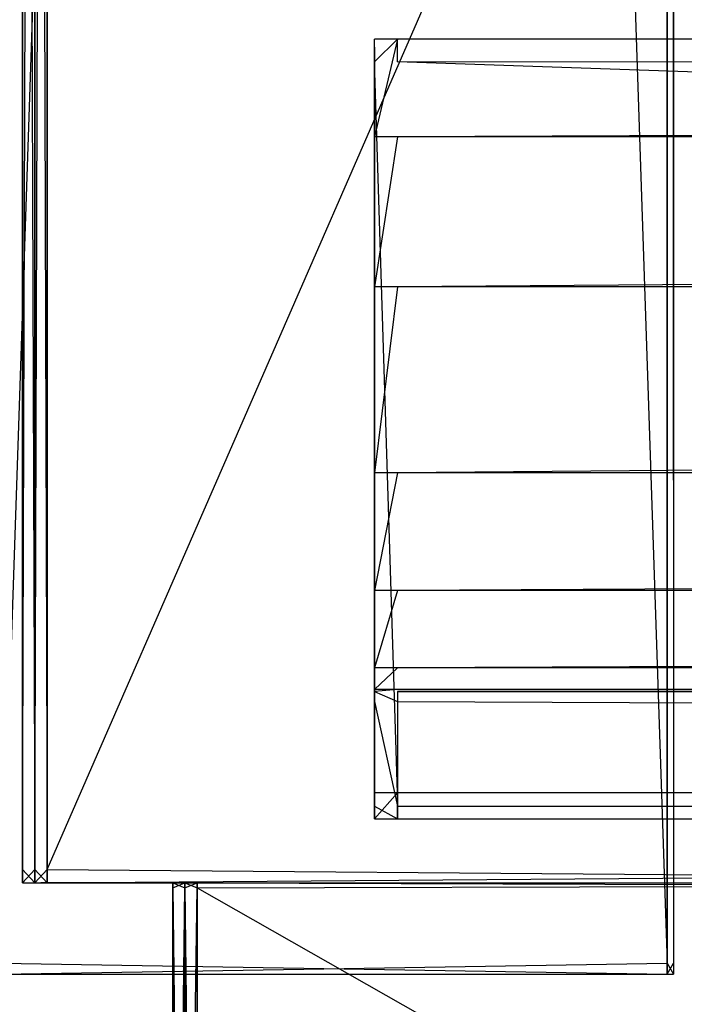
# Model space of a CAD drawing. Extents: x 0 to 1.6, y -0.5 to 0.
# Tile 12 of 182: x 0.0121 to 0.0269, y -0.4783 to -0.4563. Entities that reach past the tile are written whole.
import ezdxf

# ---------------------------------------------------------------- set-up
doc = ezdxf.new("R2010")
doc.units = 0
for name, color, linetype in [('L29_REGALELEMENT_0', 7, 'CONTINUOUS'), ('L34_KORPUS3_2', 7, 'CONTINUOUS'), ('L35_KORPUS2_0___REPLACEMTFOREMP', 7, 'CONTINUOUS'), ('L39_KORPUS2_3___REPLACEMTFOREMP', 7, 'CONTINUOUS'), ('L45_ABDECKPL_0___REPLACEMTFOREM', 7, 'CONTINUOUS')]:
    doc.layers.add(name, color=color, linetype=linetype)

msp = doc.modelspace()

# ---------------------------------------------------------------- linework, layer by layer
at = {"layer": 'L29_REGALELEMENT_0', "color": 40}
for points, invisible_edges in [([(0.012118, -0.3874, 0.008062), (0.012118, -0.475308, 0.007706), (0.012118, -0.475308, 0.008062), (0.012118, -0.3874, 0.008062)], 13), ([(0.012118, -0.475308, 0.007706), (0.012118, -0.3874, 0.008062), (0.012118, -0.3874, 0.007706), (0.012118, -0.475308, 0.007706)], 14), ([(0.012118, -0.3874, 0.34747), (0.012118, -0.475308, 0.008062), (0.012118, -0.475308, 0.34747), (0.012118, -0.3874, 0.34747)], 13), ([(0.012118, -0.475308, 0.008062), (0.012118, -0.3874, 0.34747), (0.012118, -0.3874, 0.008062), (0.012118, -0.475308, 0.008062)], 14), ([(0.012118, -0.3874, 0.347706), (0.012118, -0.475308, 0.34747), (0.012118, -0.475308, 0.347706), (0.012118, -0.3874, 0.347706)], 13), ([(0.012118, -0.475308, 0.34747), (0.012118, -0.3874, 0.347706), (0.012118, -0.3874, 0.34747), (0.012118, -0.475308, 0.34747)], 14), ([(0.012392, -0.475308, 0.347706), (0.012118, -0.3874, 0.347706), (0.012118, -0.475308, 0.347706), (0.012392, -0.475308, 0.347706)], 13), ([(0.012118, -0.3874, 0.347706), (0.012392, -0.475308, 0.347706), (0.012392, -0.3874, 0.347706), (0.012118, -0.3874, 0.347706)], 14), ([(0.012392, -0.3874, 0.007706), (0.012118, -0.475308, 0.007706), (0.012118, -0.3874, 0.007706), (0.012392, -0.3874, 0.007706)], 13), ([(0.012118, -0.475308, 0.007706), (0.012392, -0.3874, 0.007706), (0.012392, -0.475308, 0.007706), (0.012118, -0.475308, 0.007706)], 14), ([(0.012671, -0.475308, 0.347706), (0.012392, -0.3874, 0.347706), (0.012392, -0.475308, 0.347706), (0.012671, -0.475308, 0.347706)], 13), ([(0.012392, -0.3874, 0.347706), (0.012671, -0.475308, 0.347706), (0.012671, -0.3874, 0.347706), (0.012392, -0.3874, 0.347706)], 14), ([(0.012671, -0.3874, 0.007706), (0.012392, -0.475308, 0.007706), (0.012392, -0.3874, 0.007706), (0.012671, -0.3874, 0.007706)], 13), ([(0.012392, -0.475308, 0.007706), (0.012671, -0.3874, 0.007706), (0.012671, -0.475308, 0.007706), (0.012392, -0.475308, 0.007706)], 14), ([(0.05105, -0.3874, 0.007706), (0.012671, -0.475308, 0.007706), (0.012671, -0.3874, 0.007706), (0.05105, -0.3874, 0.007706)], 13), ([(0.012671, -0.475308, 0.007706), (0.05105, -0.3874, 0.007706), (0.05105, -0.475308, 0.007706), (0.012671, -0.475308, 0.007706)], 14), ([(0.05105, -0.475308, 0.347706), (0.012671, -0.3874, 0.347706), (0.012671, -0.475308, 0.347706), (0.05105, -0.475308, 0.347706)], 13), ([(0.012671, -0.3874, 0.347706), (0.05105, -0.475308, 0.347706), (0.05105, -0.387428, 0.347706), (0.012671, -0.3874, 0.347706)], 14), ([(0.012118, -0.475308, 0.008062), (0.012118, -0.475609, 0.007706), (0.012118, -0.475609, 0.008062), (0.012118, -0.475308, 0.008062)], 13), ([(0.012118, -0.475609, 0.007706), (0.012118, -0.475308, 0.008062), (0.012118, -0.475308, 0.007706), (0.012118, -0.475609, 0.007706)], 14), ([(0.012118, -0.475308, 0.34747), (0.012118, -0.475609, 0.008062), (0.012118, -0.475609, 0.34747), (0.012118, -0.475308, 0.34747)], 13), ([(0.012118, -0.475609, 0.008062), (0.012118, -0.475308, 0.34747), (0.012118, -0.475308, 0.008062), (0.012118, -0.475609, 0.008062)], 14), ([(0.012118, -0.475308, 0.347706), (0.012118, -0.475609, 0.34747), (0.012118, -0.475609, 0.347706), (0.012118, -0.475308, 0.347706)], 13), ([(0.012118, -0.475609, 0.34747), (0.012118, -0.475308, 0.347706), (0.012118, -0.475308, 0.34747), (0.012118, -0.475609, 0.34747)], 14), ([(0.012392, -0.475308, 0.007706), (0.012118, -0.475609, 0.007706), (0.012118, -0.475308, 0.007706), (0.012392, -0.475308, 0.007706)], 13), ([(0.012118, -0.475609, 0.007706), (0.012392, -0.475308, 0.007706), (0.012392, -0.475609, 0.007706), (0.012118, -0.475609, 0.007706)], 14), ([(0.012392, -0.475609, 0.347706), (0.012118, -0.475308, 0.347706), (0.012118, -0.475609, 0.347706), (0.012392, -0.475609, 0.347706)], 13), ([(0.012118, -0.475308, 0.347706), (0.012392, -0.475609, 0.347706), (0.012392, -0.475308, 0.347706), (0.012118, -0.475308, 0.347706)], 14), ([(0.012671, -0.475308, 0.007706), (0.012392, -0.475609, 0.007706), (0.012392, -0.475308, 0.007706), (0.012671, -0.475308, 0.007706)], 13), ([(0.012392, -0.475609, 0.007706), (0.012671, -0.475308, 0.007706), (0.012671, -0.475609, 0.007706), (0.012392, -0.475609, 0.007706)], 14), ([(0.012671, -0.475609, 0.347706), (0.012392, -0.475308, 0.347706), (0.012392, -0.475609, 0.347706), (0.012671, -0.475609, 0.347706)], 13), ([(0.012392, -0.475308, 0.347706), (0.012671, -0.475609, 0.347706), (0.012671, -0.475308, 0.347706), (0.012392, -0.475308, 0.347706)], 14), ([(0.05105, -0.475308, 0.007706), (0.012671, -0.475609, 0.007706), (0.012671, -0.475308, 0.007706), (0.05105, -0.475308, 0.007706)], 13), ([(0.012671, -0.475609, 0.007706), (0.05105, -0.475308, 0.007706), (0.05105, -0.475609, 0.007706), (0.012671, -0.475609, 0.007706)], 14), ([(0.05105, -0.475609, 0.347706), (0.012671, -0.475308, 0.347706), (0.012671, -0.475609, 0.347706), (0.05105, -0.475609, 0.347706)], 13), ([(0.012671, -0.475308, 0.347706), (0.05105, -0.475609, 0.347706), (0.05105, -0.475308, 0.347706), (0.012671, -0.475308, 0.347706)], 14), ([(0.012259, -0.475609, 0.347566), (0.012392, -0.475609, 0.347706), (0.012118, -0.475609, 0.347706), (0.012259, -0.475609, 0.347566)], 14), ([(0.012533, -0.475609, 0.007852), (0.012118, -0.475609, 0.007706), (0.012392, -0.475609, 0.007706), (0.012533, -0.475609, 0.007852)], 13), ([(0.012118, -0.475609, 0.007706), (0.012533, -0.475609, 0.007852), (0.012259, -0.475609, 0.007852), (0.012118, -0.475609, 0.007706)], 14), ([(0.012259, -0.475609, 0.007852), (0.012118, -0.475609, 0.008062), (0.012118, -0.475609, 0.007706), (0.012259, -0.475609, 0.007852)], 13), ([(0.012118, -0.475609, 0.008062), (0.012259, -0.475609, 0.007852), (0.012259, -0.475609, 0.008208), (0.012118, -0.475609, 0.008062)], 14), ([(0.012259, -0.475609, 0.008208), (0.012118, -0.475609, 0.34747), (0.012118, -0.475609, 0.008062), (0.012259, -0.475609, 0.008208)], 13), ([(0.012118, -0.475609, 0.34747), (0.012259, -0.475609, 0.008208), (0.012259, -0.475609, 0.34733), (0.012118, -0.475609, 0.34747)], 14), ([(0.012259, -0.475609, 0.347566), (0.012118, -0.475609, 0.34747), (0.012259, -0.475609, 0.34733), (0.012259, -0.475609, 0.347566)], 13), ([(0.012118, -0.475609, 0.34747), (0.012259, -0.475609, 0.347566), (0.012118, -0.475609, 0.347706), (0.012118, -0.475609, 0.34747)], 14), ([(0.015382, -0.475609, 0.344454), (0.012533, -0.475609, 0.347566), (0.012259, -0.475609, 0.347566), (0.015382, -0.475609, 0.344454)], 14), ([(0.015652, -0.475609, 0.011089), (0.012259, -0.475609, 0.007852), (0.012533, -0.475609, 0.007852), (0.015652, -0.475609, 0.011089)], 13), ([(0.012259, -0.475609, 0.007852), (0.015652, -0.475609, 0.011089), (0.015382, -0.475609, 0.011089), (0.012259, -0.475609, 0.007852)], 14), ([(0.015382, -0.475609, 0.344454), (0.012259, -0.475609, 0.34733), (0.015382, -0.475609, 0.344223), (0.015382, -0.475609, 0.344454)], 13), ([(0.012259, -0.475609, 0.34733), (0.015382, -0.475609, 0.344454), (0.012259, -0.475609, 0.347566), (0.012259, -0.475609, 0.34733)], 14), ([(0.012392, -0.475609, 0.347706), (0.012259, -0.475609, 0.347566), (0.012533, -0.475609, 0.347566), (0.012392, -0.475609, 0.347706)], 13), ([(0.015382, -0.475609, 0.011438), (0.012259, -0.475609, 0.34733), (0.012259, -0.475609, 0.008208), (0.015382, -0.475609, 0.011438)], 13), ([(0.012259, -0.475609, 0.34733), (0.015382, -0.475609, 0.011438), (0.015382, -0.475609, 0.344223), (0.012259, -0.475609, 0.34733)], 14), ([(0.015382, -0.475609, 0.011089), (0.012259, -0.475609, 0.008208), (0.012259, -0.475609, 0.007852), (0.015382, -0.475609, 0.011089)], 13), ([(0.012259, -0.475609, 0.008208), (0.015382, -0.475609, 0.011089), (0.015382, -0.475609, 0.011438), (0.012259, -0.475609, 0.008208)], 14), ([(0.012533, -0.475609, 0.347566), (0.012671, -0.475609, 0.347706), (0.012392, -0.475609, 0.347706), (0.012533, -0.475609, 0.347566)], 14), ([(0.012811, -0.475609, 0.007852), (0.012392, -0.475609, 0.007706), (0.012671, -0.475609, 0.007706), (0.012811, -0.475609, 0.007852)], 13), ([(0.012392, -0.475609, 0.007706), (0.012811, -0.475609, 0.007852), (0.012533, -0.475609, 0.007852), (0.012392, -0.475609, 0.007706)], 14), ([(0.012533, -0.475609, 0.347566), (0.015382, -0.475609, 0.344454), (0.015652, -0.475609, 0.344454), (0.012533, -0.475609, 0.347566)], 13), ([(0.015652, -0.475609, 0.344454), (0.012811, -0.475609, 0.347566), (0.012533, -0.475609, 0.347566), (0.015652, -0.475609, 0.344454)], 14), ([(0.015926, -0.475609, 0.011089), (0.012533, -0.475609, 0.007852), (0.012811, -0.475609, 0.007852), (0.015926, -0.475609, 0.011089)], 13), ([(0.012533, -0.475609, 0.007852), (0.015926, -0.475609, 0.011089), (0.015652, -0.475609, 0.011089), (0.012533, -0.475609, 0.007852)], 14), ([(0.012671, -0.475609, 0.347706), (0.012533, -0.475609, 0.347566), (0.012811, -0.475609, 0.347566), (0.012671, -0.475609, 0.347706)], 13), ([(0.051163, -0.475609, 0.007852), (0.012671, -0.475609, 0.007706), (0.05105, -0.475609, 0.007706), (0.051163, -0.475609, 0.007852)], 13), ([(0.012671, -0.475609, 0.007706), (0.051163, -0.475609, 0.007852), (0.012811, -0.475609, 0.007852), (0.012671, -0.475609, 0.007706)], 14), ([(0.012811, -0.475609, 0.347566), (0.05105, -0.475609, 0.347706), (0.012671, -0.475609, 0.347706), (0.012811, -0.475609, 0.347566)], 14), ([(0.053678, -0.475609, 0.011089), (0.012811, -0.475609, 0.007852), (0.051163, -0.475609, 0.007852), (0.053678, -0.475609, 0.011089)], 13), ([(0.012811, -0.475609, 0.007852), (0.053678, -0.475609, 0.011089), (0.015926, -0.475609, 0.011089), (0.012811, -0.475609, 0.007852)], 14), ([(0.012811, -0.475609, 0.347566), (0.015652, -0.475609, 0.344454), (0.015926, -0.475609, 0.344454), (0.012811, -0.475609, 0.347566)], 13), ([(0.015926, -0.475609, 0.344454), (0.051163, -0.475609, 0.347566), (0.012811, -0.475609, 0.347566), (0.015926, -0.475609, 0.344454)], 14), ([(0.05105, -0.475609, 0.347706), (0.012811, -0.475609, 0.347566), (0.051163, -0.475609, 0.347566), (0.05105, -0.475609, 0.347706)], 13), ([(0.015483, -0.475609, 0.011194), (0.015382, -0.475609, 0.011438), (0.015382, -0.475609, 0.011089), (0.015483, -0.475609, 0.011194)], 13), ([(0.015382, -0.475609, 0.011438), (0.015483, -0.475609, 0.011194), (0.015483, -0.475609, 0.011543), (0.015382, -0.475609, 0.011438)], 14), ([(0.015483, -0.475609, 0.011543), (0.015382, -0.475609, 0.344223), (0.015382, -0.475609, 0.011438), (0.015483, -0.475609, 0.011543)], 13), ([(0.015382, -0.475609, 0.344223), (0.015483, -0.475609, 0.011543), (0.015483, -0.475609, 0.344122), (0.015382, -0.475609, 0.344223)], 14), ([(0.015483, -0.475609, 0.344353), (0.015382, -0.475609, 0.344223), (0.015483, -0.475609, 0.344122), (0.015483, -0.475609, 0.344353)], 13), ([(0.015382, -0.475609, 0.344223), (0.015483, -0.475609, 0.344353), (0.015382, -0.475609, 0.344454), (0.015382, -0.475609, 0.344223)], 14), ([(0.015753, -0.475609, 0.011194), (0.015382, -0.475609, 0.011089), (0.015652, -0.475609, 0.011089), (0.015753, -0.475609, 0.011194)], 13), ([(0.015382, -0.475609, 0.011089), (0.015753, -0.475609, 0.011194), (0.015483, -0.475609, 0.011194), (0.015382, -0.475609, 0.011089)], 14), ([(0.015483, -0.475609, 0.344353), (0.015652, -0.475609, 0.344454), (0.015382, -0.475609, 0.344454), (0.015483, -0.475609, 0.344353)], 14), ([(0.015753, -0.475717, 0.344353), (0.015483, -0.475609, 0.344353), (0.015483, -0.475717, 0.344353), (0.015753, -0.475717, 0.344353)], 13), ([(0.015483, -0.475609, 0.344353), (0.015753, -0.475717, 0.344353), (0.015753, -0.475609, 0.344353), (0.015483, -0.475609, 0.344353)], 14), ([(0.015753, -0.475609, 0.011194), (0.015483, -0.475717, 0.011194), (0.015483, -0.475609, 0.011194), (0.015753, -0.475609, 0.011194)], 13), ([(0.015483, -0.475717, 0.011194), (0.015753, -0.475609, 0.011194), (0.015753, -0.475717, 0.011194), (0.015483, -0.475717, 0.011194)], 14), ([(0.015483, -0.475609, 0.011543), (0.015483, -0.475717, 0.011194), (0.015483, -0.475717, 0.011543), (0.015483, -0.475609, 0.011543)], 13), ([(0.015483, -0.475717, 0.011194), (0.015483, -0.475609, 0.011543), (0.015483, -0.475609, 0.011194), (0.015483, -0.475717, 0.011194)], 14), ([(0.015483, -0.475609, 0.344122), (0.015483, -0.475717, 0.011543), (0.015483, -0.475717, 0.344122), (0.015483, -0.475609, 0.344122)], 13), ([(0.015483, -0.475717, 0.011543), (0.015483, -0.475609, 0.344122), (0.015483, -0.475609, 0.011543), (0.015483, -0.475717, 0.011543)], 14), ([(0.015652, -0.475609, 0.344454), (0.015483, -0.475609, 0.344353), (0.015753, -0.475609, 0.344353), (0.015652, -0.475609, 0.344454)], 13), ([(0.015483, -0.475609, 0.344353), (0.015483, -0.475717, 0.344122), (0.015483, -0.475717, 0.344353), (0.015483, -0.475609, 0.344353)], 13), ([(0.015483, -0.475717, 0.344122), (0.015483, -0.475609, 0.344353), (0.015483, -0.475609, 0.344122), (0.015483, -0.475717, 0.344122)], 14), ([(0.015753, -0.497142, 0.344353), (0.015483, -0.475717, 0.344353), (0.015483, -0.497142, 0.344353), (0.015753, -0.497142, 0.344353)], 13), ([(0.015483, -0.475717, 0.344353), (0.015753, -0.497142, 0.344353), (0.015753, -0.475717, 0.344353), (0.015483, -0.475717, 0.344353)], 14), ([(0.015753, -0.475717, 0.011194), (0.015483, -0.497142, 0.011194), (0.015483, -0.475717, 0.011194), (0.015753, -0.475717, 0.011194)], 13), ([(0.015483, -0.497142, 0.011194), (0.015753, -0.475717, 0.011194), (0.015753, -0.497142, 0.011194), (0.015483, -0.497142, 0.011194)], 14), ([(0.015483, -0.475717, 0.344353), (0.015483, -0.497142, 0.344122), (0.015483, -0.497142, 0.344353), (0.015483, -0.475717, 0.344353)], 13), ([(0.015483, -0.497142, 0.344122), (0.015483, -0.475717, 0.344353), (0.015483, -0.475717, 0.344122), (0.015483, -0.497142, 0.344122)], 14), ([(0.015483, -0.475717, 0.344122), (0.015483, -0.497142, 0.011543), (0.015483, -0.497142, 0.344122), (0.015483, -0.475717, 0.344122)], 13), ([(0.015483, -0.497142, 0.011543), (0.015483, -0.475717, 0.344122), (0.015483, -0.475717, 0.011543), (0.015483, -0.497142, 0.011543)], 14), ([(0.015483, -0.475717, 0.011543), (0.015483, -0.497142, 0.011194), (0.015483, -0.497142, 0.011543), (0.015483, -0.475717, 0.011543)], 13), ([(0.015483, -0.497142, 0.011194), (0.015483, -0.475717, 0.011543), (0.015483, -0.475717, 0.011194), (0.015483, -0.497142, 0.011194)], 14), ([(0.016027, -0.475609, 0.011194), (0.015652, -0.475609, 0.011089), (0.015926, -0.475609, 0.011089), (0.016027, -0.475609, 0.011194)], 13), ([(0.015652, -0.475609, 0.011089), (0.016027, -0.475609, 0.011194), (0.015753, -0.475609, 0.011194), (0.015652, -0.475609, 0.011089)], 14), ([(0.015753, -0.475609, 0.344353), (0.015926, -0.475609, 0.344454), (0.015652, -0.475609, 0.344454), (0.015753, -0.475609, 0.344353)], 14), ([(0.016027, -0.475717, 0.344353), (0.015753, -0.475609, 0.344353), (0.015753, -0.475717, 0.344353), (0.016027, -0.475717, 0.344353)], 13), ([(0.015753, -0.475609, 0.344353), (0.016027, -0.475717, 0.344353), (0.016027, -0.475609, 0.344353), (0.015753, -0.475609, 0.344353)], 14), ([(0.016027, -0.475609, 0.011194), (0.015753, -0.475717, 0.011194), (0.015753, -0.475609, 0.011194), (0.016027, -0.475609, 0.011194)], 13), ([(0.015753, -0.475717, 0.011194), (0.016027, -0.475609, 0.011194), (0.016027, -0.475717, 0.011194), (0.015753, -0.475717, 0.011194)], 14), ([(0.015926, -0.475609, 0.344454), (0.015753, -0.475609, 0.344353), (0.016027, -0.475609, 0.344353), (0.015926, -0.475609, 0.344454)], 13), ([(0.016027, -0.497142, 0.344353), (0.015753, -0.475717, 0.344353), (0.015753, -0.497142, 0.344353), (0.016027, -0.497142, 0.344353)], 13), ([(0.015753, -0.475717, 0.344353), (0.016027, -0.497142, 0.344353), (0.016027, -0.475717, 0.344353), (0.015753, -0.475717, 0.344353)], 14), ([(0.016027, -0.475717, 0.011194), (0.015753, -0.497142, 0.011194), (0.015753, -0.475717, 0.011194), (0.016027, -0.475717, 0.011194)], 13), ([(0.015753, -0.497142, 0.011194), (0.016027, -0.475717, 0.011194), (0.016027, -0.497142, 0.011194), (0.015753, -0.497142, 0.011194)], 14), ([(0.05376, -0.475609, 0.011194), (0.015926, -0.475609, 0.011089), (0.053678, -0.475609, 0.011089), (0.05376, -0.475609, 0.011194)], 13), ([(0.015926, -0.475609, 0.011089), (0.05376, -0.475609, 0.011194), (0.016027, -0.475609, 0.011194), (0.015926, -0.475609, 0.011089)], 14), ([(0.051163, -0.475609, 0.347566), (0.015926, -0.475609, 0.344454), (0.053678, -0.475609, 0.344454), (0.051163, -0.475609, 0.347566)], 13), ([(0.016027, -0.475609, 0.344353), (0.053678, -0.475609, 0.344454), (0.015926, -0.475609, 0.344454), (0.016027, -0.475609, 0.344353)], 14), ([(0.05376, -0.475609, 0.011194), (0.016027, -0.475717, 0.011194), (0.016027, -0.475609, 0.011194), (0.05376, -0.475609, 0.011194)], 13), ([(0.016027, -0.475717, 0.011194), (0.05376, -0.475609, 0.011194), (0.05376, -0.475717, 0.011194), (0.016027, -0.475717, 0.011194)], 14), ([(0.05376, -0.475717, 0.344353), (0.016027, -0.475609, 0.344353), (0.016027, -0.475717, 0.344353), (0.05376, -0.475717, 0.344353)], 13), ([(0.016027, -0.475609, 0.344353), (0.05376, -0.475717, 0.344353), (0.05376, -0.475609, 0.344353), (0.016027, -0.475609, 0.344353)], 14), ([(0.053678, -0.475609, 0.344454), (0.016027, -0.475609, 0.344353), (0.05376, -0.475609, 0.344353), (0.053678, -0.475609, 0.344454)], 13), ([(0.05376, -0.475717, 0.011194), (0.016027, -0.497142, 0.011194), (0.016027, -0.475717, 0.011194), (0.05376, -0.475717, 0.011194)], 13), ([(0.016027, -0.497142, 0.011194), (0.05376, -0.475717, 0.011194), (0.05376, -0.497142, 0.011194), (0.016027, -0.497142, 0.011194)], 14), ([(0.05376, -0.497142, 0.344353), (0.016027, -0.475717, 0.344353), (0.016027, -0.497142, 0.344353), (0.05376, -0.497142, 0.344353)], 13), ([(0.016027, -0.475717, 0.344353), (0.05376, -0.497142, 0.344353), (0.05376, -0.475717, 0.344353), (0.016027, -0.475717, 0.344353)], 14), ([(0.018852, -0.497258, 0.014434), (0.028346, -0.477096, 0.023101), (0.018852, -0.497258, 0.014776), (0.018852, -0.497258, 0.014434)], 13), ([(0.028346, -0.477096, 0.023101), (0.018852, -0.497258, 0.014434), (0.028346, -0.477096, 0.022778), (0.028346, -0.477096, 0.023101)], 14), ([(0.028346, -0.477096, 0.331023), (0.019117, -0.497258, 0.34097), (0.018852, -0.497258, 0.34097), (0.028346, -0.477096, 0.331023)], 13), ([(0.019117, -0.497258, 0.014434), (0.028346, -0.477096, 0.022778), (0.018852, -0.497258, 0.014434), (0.019117, -0.497258, 0.014434)], 13), ([(0.018852, -0.497258, 0.340743), (0.028346, -0.477096, 0.331023), (0.018852, -0.497258, 0.34097), (0.018852, -0.497258, 0.340743)], 13), ([(0.028346, -0.477096, 0.331023), (0.018852, -0.497258, 0.340743), (0.028346, -0.477096, 0.330809), (0.028346, -0.477096, 0.331023)], 14), ([(0.018852, -0.497258, 0.014776), (0.028346, -0.477096, 0.330809), (0.018852, -0.497258, 0.340743), (0.018852, -0.497258, 0.014776)], 13), ([(0.028346, -0.477096, 0.330809), (0.018852, -0.497258, 0.014776), (0.028346, -0.477096, 0.023101), (0.028346, -0.477096, 0.330809)], 14), ([(0.019117, -0.497258, 0.34097), (0.028346, -0.477096, 0.331023), (0.028598, -0.477096, 0.331023), (0.019117, -0.497258, 0.34097)], 14), ([(0.028598, -0.477096, 0.331023), (0.019386, -0.497258, 0.34097), (0.019117, -0.497258, 0.34097), (0.028598, -0.477096, 0.331023)], 13), ([(0.028346, -0.477096, 0.022778), (0.019117, -0.497258, 0.014434), (0.028598, -0.477096, 0.022778), (0.028346, -0.477096, 0.022778)], 14), ([(0.019386, -0.497258, 0.014434), (0.028598, -0.477096, 0.022778), (0.019117, -0.497258, 0.014434), (0.019386, -0.497258, 0.014434)], 13), ([(0.056473, -0.497258, 0.014434), (0.028854, -0.477096, 0.022778), (0.019386, -0.497258, 0.014434), (0.056473, -0.497258, 0.014434)], 13), ([(0.019386, -0.497258, 0.34097), (0.028598, -0.477096, 0.331023), (0.028854, -0.477096, 0.331023), (0.019386, -0.497258, 0.34097)], 14), ([(0.028854, -0.477096, 0.331023), (0.056473, -0.497258, 0.34097), (0.019386, -0.497258, 0.34097), (0.028854, -0.477096, 0.331023)], 13), ([(0.028598, -0.477096, 0.022778), (0.019386, -0.497258, 0.014434), (0.028854, -0.477096, 0.022778), (0.028598, -0.477096, 0.022778)], 14)]:
    msp.add_3dface(points, dxfattribs=dict(at, invisible_edges=invisible_edges))
at = {"layer": 'L34_KORPUS3_2', "color": 8}
for points, invisible_edges in [([(0.002909, -0.497407), (0.002912, -0.000595), (0.9, -0.497407), (0.002909, -0.497407)], 15), ([(0.002912, -0.000597, 0.00769), (0.002909, -0.497405, 0.00769), (0.9, -0.497405, 0.00769), (0.002912, -0.000597, 0.00769)], 15), ([(0.9, -0.497407), (0.002912, -0.000595), (0.9, -0.000595), (0.9, -0.497407)], 15), ([(0.002912, -0.000597, 0.00769), (0.9, -0.497405, 0.00769), (0.9, -0.000597, 0.00769), (0.002912, -0.000597, 0.00769)], 11)]:
    msp.add_3dface(points, dxfattribs=dict(at, invisible_edges=invisible_edges))
at = {"layer": 'L35_KORPUS2_0___REPLACEMTFOREMP', "color": 250}
for points, invisible_edges in [([(0.026554, -0.030441, 0.006884), (0.011636, -0.477405, 0.006884), (0.011636, -0.030441, 0.006884), (0.026554, -0.030441, 0.006884)], 13), ([(0.011636, -0.477405, 0.006884), (0.026554, -0.030441, 0.006884), (0.026554, -0.477405, 0.006884), (0.011636, -0.477405, 0.006884)], 14), ([(0.026554, -0.477405, 0.590765), (0.011636, -0.030441, 0.590765), (0.011636, -0.477405, 0.590765), (0.026554, -0.477405, 0.590765)], 13), ([(0.011636, -0.030441, 0.590765), (0.026554, -0.477405, 0.590765), (0.026554, -0.030441, 0.590765), (0.011636, -0.030441, 0.590765)], 14), ([(0.026699, -0.030441, 0.006884), (0.026554, -0.477405, 0.006884), (0.026554, -0.030441, 0.006884), (0.026699, -0.030441, 0.006884)], 13), ([(0.026554, -0.477405, 0.006884), (0.026699, -0.030441, 0.006884), (0.026699, -0.477405, 0.006884), (0.026554, -0.477405, 0.006884)], 14), ([(0.026699, -0.477405, 0.590765), (0.026554, -0.030441, 0.590765), (0.026554, -0.477405, 0.590765), (0.026699, -0.477405, 0.590765)], 13), ([(0.026554, -0.030441, 0.590765), (0.026699, -0.477405, 0.590765), (0.026699, -0.030441, 0.590765), (0.026554, -0.030441, 0.590765)], 14), ([(0.026699, -0.477405, 0.006884), (0.026699, -0.030441, 0.007256), (0.026699, -0.477405, 0.007256), (0.026699, -0.477405, 0.006884)], 13), ([(0.026699, -0.030441, 0.007256), (0.026699, -0.477405, 0.006884), (0.026699, -0.030441, 0.006884), (0.026699, -0.030441, 0.007256)], 14), ([(0.026699, -0.477405, 0.007256), (0.026699, -0.030441, 0.590329), (0.026699, -0.477405, 0.590329), (0.026699, -0.477405, 0.007256)], 13), ([(0.026699, -0.030441, 0.590329), (0.026699, -0.477405, 0.007256), (0.026699, -0.030441, 0.007256), (0.026699, -0.030441, 0.590329)], 14), ([(0.026699, -0.477405, 0.590329), (0.026699, -0.030441, 0.590765), (0.026699, -0.477405, 0.590765), (0.026699, -0.477405, 0.590329)], 13), ([(0.026699, -0.030441, 0.590765), (0.026699, -0.477405, 0.590329), (0.026699, -0.030441, 0.590329), (0.026699, -0.030441, 0.590765)], 14), ([(0.026554, -0.477405, 0.006884), (0.011636, -0.477649, 0.006884), (0.011636, -0.477405, 0.006884), (0.026554, -0.477405, 0.006884)], 13), ([(0.011636, -0.477649, 0.006884), (0.026554, -0.477405, 0.006884), (0.026554, -0.477649, 0.006884), (0.011636, -0.477649, 0.006884)], 14), ([(0.026554, -0.477649, 0.590765), (0.011636, -0.477405, 0.590765), (0.011636, -0.477649, 0.590765), (0.026554, -0.477649, 0.590765)], 13), ([(0.011636, -0.477405, 0.590765), (0.026554, -0.477649, 0.590765), (0.026554, -0.477405, 0.590765), (0.011636, -0.477405, 0.590765)], 14), ([(0.026699, -0.477405, 0.006884), (0.026554, -0.477649, 0.006884), (0.026554, -0.477405, 0.006884), (0.026699, -0.477405, 0.006884)], 13), ([(0.026554, -0.477649, 0.006884), (0.026699, -0.477405, 0.006884), (0.026699, -0.477649, 0.006884), (0.026554, -0.477649, 0.006884)], 14), ([(0.026699, -0.477649, 0.590765), (0.026554, -0.477405, 0.590765), (0.026554, -0.477649, 0.590765), (0.026699, -0.477649, 0.590765)], 13), ([(0.026554, -0.477405, 0.590765), (0.026699, -0.477649, 0.590765), (0.026699, -0.477405, 0.590765), (0.026554, -0.477405, 0.590765)], 14), ([(0.026699, -0.477649, 0.006884), (0.026699, -0.477405, 0.007256), (0.026699, -0.477649, 0.007256), (0.026699, -0.477649, 0.006884)], 13), ([(0.026699, -0.477405, 0.007256), (0.026699, -0.477649, 0.006884), (0.026699, -0.477405, 0.006884), (0.026699, -0.477405, 0.007256)], 14), ([(0.026699, -0.477649, 0.007256), (0.026699, -0.477405, 0.590329), (0.026699, -0.477649, 0.590329), (0.026699, -0.477649, 0.007256)], 13), ([(0.026699, -0.477405, 0.590329), (0.026699, -0.477649, 0.007256), (0.026699, -0.477405, 0.007256), (0.026699, -0.477405, 0.590329)], 14), ([(0.026699, -0.477649, 0.590329), (0.026699, -0.477405, 0.590765), (0.026699, -0.477649, 0.590765), (0.026699, -0.477649, 0.590329)], 13), ([(0.026699, -0.477405, 0.590765), (0.026699, -0.477649, 0.590329), (0.026699, -0.477405, 0.590329), (0.026699, -0.477405, 0.590765)], 14), ([(0.026554, -0.477649, 0.007256), (0.011636, -0.477649, 0.006884), (0.026554, -0.477649, 0.006884), (0.026554, -0.477649, 0.007256)], 13), ([(0.011636, -0.477649, 0.006884), (0.026554, -0.477649, 0.007256), (0.011636, -0.477649, 0.007256), (0.011636, -0.477649, 0.006884)], 14), ([(0.026554, -0.477649, 0.590329), (0.011636, -0.477649, 0.007256), (0.026554, -0.477649, 0.007256), (0.026554, -0.477649, 0.590329)], 13), ([(0.011636, -0.477649, 0.007256), (0.026554, -0.477649, 0.590329), (0.011636, -0.477649, 0.590329), (0.011636, -0.477649, 0.007256)], 14), ([(0.026554, -0.477649, 0.590765), (0.011636, -0.477649, 0.590329), (0.026554, -0.477649, 0.590329), (0.026554, -0.477649, 0.590765)], 13), ([(0.011636, -0.477649, 0.590329), (0.026554, -0.477649, 0.590765), (0.011636, -0.477649, 0.590765), (0.011636, -0.477649, 0.590329)], 14), ([(0.026699, -0.477649, 0.007256), (0.026554, -0.477649, 0.006884), (0.026699, -0.477649, 0.006884), (0.026699, -0.477649, 0.007256)], 13), ([(0.026554, -0.477649, 0.006884), (0.026699, -0.477649, 0.007256), (0.026554, -0.477649, 0.007256), (0.026554, -0.477649, 0.006884)], 14), ([(0.026699, -0.477649, 0.590329), (0.026554, -0.477649, 0.007256), (0.026699, -0.477649, 0.007256), (0.026699, -0.477649, 0.590329)], 13), ([(0.026554, -0.477649, 0.007256), (0.026699, -0.477649, 0.590329), (0.026554, -0.477649, 0.590329), (0.026554, -0.477649, 0.007256)], 14), ([(0.026699, -0.477649, 0.590765), (0.026554, -0.477649, 0.590329), (0.026699, -0.477649, 0.590329), (0.026699, -0.477649, 0.590765)], 13), ([(0.026554, -0.477649, 0.590329), (0.026699, -0.477649, 0.590765), (0.026554, -0.477649, 0.590765), (0.026554, -0.477649, 0.590329)], 14)]:
    msp.add_3dface(points, dxfattribs=dict(at, invisible_edges=invisible_edges))
at = {"layer": 'L39_KORPUS2_3___REPLACEMTFOREMP', "color": 250}
for points, invisible_edges in [([(0.02, -0.456715, 0.520115), (0.02, -0.456893, 0.473584), (0.02, -0.456893, 0.520115), (0.02, -0.456715, 0.520115)], 13), ([(0.02, -0.456893, 0.473584), (0.02, -0.456715, 0.520115), (0.02, -0.456715, 0.473584), (0.02, -0.456893, 0.473584)], 14), ([(0.02, -0.457221, 0.472817), (0.02, -0.456893, 0.472996), (0.02, -0.456715, 0.472817), (0.02, -0.457221, 0.472817)], 14), ([(0.02, -0.456715, 0.524414), (0.02, -0.456893, 0.520115), (0.02, -0.456893, 0.524362), (0.02, -0.456715, 0.524414)], 13), ([(0.02, -0.456893, 0.520115), (0.02, -0.456715, 0.524414), (0.02, -0.456715, 0.520115), (0.02, -0.456893, 0.520115)], 14), ([(0.02, -0.456893, 0.524362), (0.02, -0.458902, 0.527803), (0.02, -0.456715, 0.524414), (0.02, -0.456893, 0.524362)], 14), ([(0.02, -0.456715, 0.473584), (0.02, -0.456893, 0.472996), (0.02, -0.456893, 0.473584), (0.02, -0.456715, 0.473584)], 13), ([(0.02, -0.456893, 0.472996), (0.02, -0.456715, 0.473584), (0.02, -0.456715, 0.472817), (0.02, -0.456893, 0.472996)], 14), ([(0.02, -0.456715, 0.473584), (0.02052, -0.456715, 0.472817), (0.02, -0.456715, 0.472817), (0.02, -0.456715, 0.473584)], 13), ([(0.02052, -0.456715, 0.472817), (0.02, -0.456715, 0.473584), (0.02052, -0.456715, 0.473584), (0.02052, -0.456715, 0.472817)], 14), ([(0.02052, -0.456715, 0.472817), (0.02, -0.457221, 0.472817), (0.02, -0.456715, 0.472817), (0.02052, -0.456715, 0.472817)], 13), ([(0.02, -0.457221, 0.472817), (0.02052, -0.456715, 0.472817), (0.02052, -0.457221, 0.472817), (0.02, -0.457221, 0.472817)], 14), ([(0.02, -0.456715, 0.524414), (0.02052, -0.456715, 0.520115), (0.02, -0.456715, 0.520115), (0.02, -0.456715, 0.524414)], 13), ([(0.02052, -0.456715, 0.520115), (0.02, -0.456715, 0.524414), (0.02052, -0.456715, 0.524414), (0.02052, -0.456715, 0.520115)], 14), ([(0.02, -0.456715, 0.520115), (0.02052, -0.456715, 0.473584), (0.02, -0.456715, 0.473584), (0.02, -0.456715, 0.520115)], 13), ([(0.02052, -0.456715, 0.473584), (0.02, -0.456715, 0.520115), (0.02052, -0.456715, 0.520115), (0.02052, -0.456715, 0.473584)], 14), ([(0.02, -0.458902, 0.527803), (0.02052, -0.456715, 0.524414), (0.02, -0.456715, 0.524414), (0.02, -0.458902, 0.527803)], 13), ([(0.02052, -0.456715, 0.524414), (0.02, -0.458902, 0.527803), (0.02052, -0.458902, 0.527803), (0.02052, -0.456715, 0.524414)], 14), ([(0.02052, -0.456715, 0.473584), (0.5, -0.456715, 0.472817), (0.02052, -0.456715, 0.472817), (0.02052, -0.456715, 0.473584)], 13), ([(0.5, -0.456715, 0.472817), (0.02052, -0.456715, 0.473584), (0.5, -0.456715, 0.473584), (0.5, -0.456715, 0.472817)], 14), ([(0.5, -0.456715, 0.472817), (0.02052, -0.457221, 0.472817), (0.02052, -0.456715, 0.472817), (0.5, -0.456715, 0.472817)], 13), ([(0.02052, -0.457221, 0.472817), (0.5, -0.456715, 0.472817), (0.5, -0.457221, 0.472817), (0.02052, -0.457221, 0.472817)], 14), ([(0.02052, -0.458902, 0.527803), (0.5, -0.456715, 0.524414), (0.02052, -0.456715, 0.524414), (0.02052, -0.458902, 0.527803)], 13), ([(0.5, -0.456715, 0.524414), (0.02052, -0.458902, 0.527803), (0.5, -0.458902, 0.527803), (0.5, -0.456715, 0.524414)], 14), ([(0.02052, -0.456715, 0.520115), (0.5, -0.456715, 0.473584), (0.02052, -0.456715, 0.473584), (0.02052, -0.456715, 0.520115)], 13), ([(0.5, -0.456715, 0.473584), (0.02052, -0.456715, 0.520115), (0.5, -0.456715, 0.520115), (0.5, -0.456715, 0.473584)], 14), ([(0.02052, -0.456715, 0.524414), (0.5, -0.456715, 0.520115), (0.02052, -0.456715, 0.520115), (0.02052, -0.456715, 0.524414)], 13), ([(0.5, -0.456715, 0.520115), (0.02052, -0.456715, 0.524414), (0.5, -0.456715, 0.524414), (0.5, -0.456715, 0.520115)], 14), ([(0.02, -0.456893, 0.472996), (0.02, -0.457221, 0.472817), (0.02, -0.457221, 0.472996), (0.02, -0.456893, 0.472996)], 13), ([(0.02, -0.458902, 0.527803), (0.02, -0.456893, 0.524362), (0.02, -0.459052, 0.527706), (0.02, -0.458902, 0.527803)], 13), ([(0.02, -0.457221, 0.472996), (0.02, -0.459052, 0.527706), (0.02, -0.456893, 0.524362), (0.02, -0.457221, 0.472996)], 15), ([(0.02, -0.457221, 0.472996), (0.02, -0.456893, 0.524362), (0.02, -0.456893, 0.520115), (0.02, -0.457221, 0.472996)], 15), ([(0.02, -0.457221, 0.472996), (0.02, -0.456893, 0.520115), (0.02, -0.456893, 0.473584), (0.02, -0.457221, 0.472996)], 15), ([(0.02, -0.457221, 0.472996), (0.02, -0.456893, 0.473584), (0.02, -0.456893, 0.472996), (0.02, -0.457221, 0.472996)], 15), ([(0.02, -0.457221, 0.472996), (0.02, -0.473592, 0.472817), (0.02, -0.473592, 0.472996), (0.02, -0.457221, 0.472996)], 13), ([(0.02, -0.473592, 0.472817), (0.02, -0.457221, 0.472996), (0.02, -0.457221, 0.472817), (0.02, -0.473592, 0.472817)], 14), ([(0.02, -0.457221, 0.472817), (0.02052, -0.473592, 0.472817), (0.02, -0.473592, 0.472817), (0.02, -0.457221, 0.472817)], 13), ([(0.02052, -0.473592, 0.472817), (0.02, -0.457221, 0.472817), (0.02052, -0.457221, 0.472817), (0.02052, -0.473592, 0.472817)], 14), ([(0.02, -0.473592, 0.472996), (0.02, -0.469235, 0.553751), (0.02, -0.457221, 0.472996), (0.02, -0.473592, 0.472996)], 10), ([(0.02, -0.457221, 0.472996), (0.02, -0.469235, 0.553751), (0.02, -0.466592, 0.542067), (0.02, -0.457221, 0.472996)], 13), ([(0.02, -0.457221, 0.472996), (0.02, -0.466592, 0.542067), (0.02, -0.462416, 0.532918), (0.02, -0.457221, 0.472996)], 15), ([(0.02, -0.457221, 0.472996), (0.02, -0.462416, 0.532918), (0.02, -0.459052, 0.527706), (0.02, -0.457221, 0.472996)], 15), ([(0.02052, -0.457221, 0.472817), (0.5, -0.473592, 0.472817), (0.02052, -0.473592, 0.472817), (0.02052, -0.457221, 0.472817)], 13), ([(0.5, -0.473592, 0.472817), (0.02052, -0.457221, 0.472817), (0.5, -0.457221, 0.472817), (0.5, -0.473592, 0.472817)], 14), ([(0.02, -0.459052, 0.527706), (0.02, -0.462259, 0.533004), (0.02, -0.458902, 0.527803), (0.02, -0.459052, 0.527706)], 14), ([(0.02, -0.462259, 0.533004), (0.02052, -0.458902, 0.527803), (0.02, -0.458902, 0.527803), (0.02, -0.462259, 0.533004)], 13), ([(0.02052, -0.458902, 0.527803), (0.02, -0.462259, 0.533004), (0.02052, -0.462259, 0.533004), (0.02052, -0.458902, 0.527803)], 14), ([(0.02052, -0.462259, 0.533004), (0.5, -0.458902, 0.527803), (0.02052, -0.458902, 0.527803), (0.02052, -0.462259, 0.533004)], 13), ([(0.5, -0.458902, 0.527803), (0.02052, -0.462259, 0.533004), (0.5, -0.462259, 0.533004), (0.5, -0.458902, 0.527803)], 14), ([(0.02, -0.462259, 0.533004), (0.02, -0.459052, 0.527706), (0.02, -0.462416, 0.532918), (0.02, -0.462259, 0.533004)], 13), ([(0.02, -0.462416, 0.532918), (0.02, -0.466422, 0.542125), (0.02, -0.462259, 0.533004), (0.02, -0.462416, 0.532918)], 14), ([(0.02, -0.466422, 0.542125), (0.02052, -0.462259, 0.533004), (0.02, -0.462259, 0.533004), (0.02, -0.466422, 0.542125)], 13), ([(0.02052, -0.462259, 0.533004), (0.02, -0.466422, 0.542125), (0.02052, -0.466422, 0.542125), (0.02052, -0.462259, 0.533004)], 14), ([(0.02052, -0.466422, 0.542125), (0.5, -0.462259, 0.533004), (0.02052, -0.462259, 0.533004), (0.02052, -0.466422, 0.542125)], 13), ([(0.5, -0.462259, 0.533004), (0.02052, -0.466422, 0.542125), (0.5, -0.466422, 0.542125), (0.5, -0.462259, 0.533004)], 14), ([(0.02, -0.466422, 0.542125), (0.02, -0.462416, 0.532918), (0.02, -0.466592, 0.542067), (0.02, -0.466422, 0.542125)], 13), ([(0.02, -0.466592, 0.542067), (0.02, -0.46906, 0.553784), (0.02, -0.466422, 0.542125), (0.02, -0.466592, 0.542067)], 14), ([(0.02, -0.46906, 0.553784), (0.02052, -0.466422, 0.542125), (0.02, -0.466422, 0.542125), (0.02, -0.46906, 0.553784)], 13), ([(0.02052, -0.466422, 0.542125), (0.02, -0.46906, 0.553784), (0.02052, -0.46906, 0.553784), (0.02052, -0.466422, 0.542125)], 14), ([(0.02052, -0.46906, 0.553784), (0.5, -0.466422, 0.542125), (0.02052, -0.466422, 0.542125), (0.02052, -0.46906, 0.553784)], 13), ([(0.5, -0.466422, 0.542125), (0.02052, -0.46906, 0.553784), (0.5, -0.46906, 0.553784), (0.5, -0.466422, 0.542125)], 14), ([(0.02, -0.46906, 0.553784), (0.02, -0.466592, 0.542067), (0.02, -0.469235, 0.553751), (0.02, -0.46906, 0.553784)], 13), ([(0.02, -0.469235, 0.553751), (0.02, -0.47079, 0.565518), (0.02, -0.46906, 0.553784), (0.02, -0.469235, 0.553751)], 14), ([(0.02, -0.47079, 0.565518), (0.02052, -0.46906, 0.553784), (0.02, -0.46906, 0.553784), (0.02, -0.47079, 0.565518)], 13), ([(0.02052, -0.46906, 0.553784), (0.02, -0.47079, 0.565518), (0.02052, -0.47079, 0.565518), (0.02052, -0.46906, 0.553784)], 14), ([(0.02052, -0.47079, 0.565518), (0.5, -0.46906, 0.553784), (0.02052, -0.46906, 0.553784), (0.02052, -0.47079, 0.565518)], 13), ([(0.5, -0.46906, 0.553784), (0.02052, -0.47079, 0.565518), (0.5, -0.47079, 0.565518), (0.5, -0.46906, 0.553784)], 14), ([(0.02, -0.47079, 0.565518), (0.02, -0.469235, 0.553751), (0.02, -0.470968, 0.5655), (0.02, -0.47079, 0.565518)], 13), ([(0.02, -0.473592, 0.472996), (0.02, -0.470968, 0.5655), (0.02, -0.469235, 0.553751), (0.02, -0.473592, 0.472996)], 13), ([(0.02, -0.470968, 0.5655), (0.02, -0.471275, 0.57516), (0.02, -0.47079, 0.565518), (0.02, -0.470968, 0.5655)], 14), ([(0.02, -0.471275, 0.57516), (0.02052, -0.47079, 0.565518), (0.02, -0.47079, 0.565518), (0.02, -0.471275, 0.57516)], 13), ([(0.02052, -0.47079, 0.565518), (0.02, -0.471275, 0.57516), (0.02052, -0.471275, 0.57516), (0.02052, -0.47079, 0.565518)], 14), ([(0.02052, -0.471275, 0.57516), (0.5, -0.47079, 0.565518), (0.02052, -0.47079, 0.565518), (0.02052, -0.471275, 0.57516)], 13), ([(0.5, -0.47079, 0.565518), (0.02052, -0.471275, 0.57516), (0.5, -0.471275, 0.57516), (0.5, -0.47079, 0.565518)], 14), ([(0.02, -0.471275, 0.57516), (0.02, -0.470968, 0.5655), (0.02, -0.471453, 0.575151), (0.02, -0.471275, 0.57516)], 13), ([(0.02, -0.473592, 0.472996), (0.02, -0.4717, 0.575833), (0.02, -0.470968, 0.5655), (0.02, -0.473592, 0.472996)], 10), ([(0.02, -0.470968, 0.5655), (0.02, -0.4717, 0.575833), (0.02, -0.471453, 0.575151), (0.02, -0.470968, 0.5655)], 13), ([(0.02, -0.471453, 0.575151), (0.02, -0.471318, 0.576011), (0.02, -0.471275, 0.57516), (0.02, -0.471453, 0.575151)], 14), ([(0.02, -0.471318, 0.576011), (0.02052, -0.471275, 0.57516), (0.02, -0.471275, 0.57516), (0.02, -0.471318, 0.576011)], 13), ([(0.02052, -0.471275, 0.57516), (0.02, -0.471318, 0.576011), (0.02052, -0.471318, 0.576011), (0.02052, -0.471275, 0.57516)], 14), ([(0.02, -0.471318, 0.576011), (0.02, -0.471453, 0.575151), (0.02, -0.471488, 0.575833), (0.02, -0.471318, 0.576011)], 13), ([(0.02, -0.471488, 0.575833), (0.02, -0.471542, 0.576011), (0.02, -0.471318, 0.576011), (0.02, -0.471488, 0.575833)], 14), ([(0.02052, -0.471542, 0.576011), (0.02, -0.471318, 0.576011), (0.02, -0.471542, 0.576011), (0.02052, -0.471542, 0.576011)], 13), ([(0.02, -0.471318, 0.576011), (0.02052, -0.471542, 0.576011), (0.02052, -0.471318, 0.576011), (0.02, -0.471318, 0.576011)], 14), ([(0.02052, -0.471318, 0.576011), (0.5, -0.471275, 0.57516), (0.02052, -0.471275, 0.57516), (0.02052, -0.471318, 0.576011)], 13), ([(0.5, -0.471275, 0.57516), (0.02052, -0.471318, 0.576011), (0.5, -0.471318, 0.576011), (0.5, -0.471275, 0.57516)], 14), ([(0.5, -0.471542, 0.576011), (0.02052, -0.471318, 0.576011), (0.02052, -0.471542, 0.576011), (0.5, -0.471542, 0.576011)], 13), ([(0.02052, -0.471318, 0.576011), (0.5, -0.471542, 0.576011), (0.5, -0.471318, 0.576011), (0.02052, -0.471318, 0.576011)], 14), ([(0.02, -0.471453, 0.575151), (0.02, -0.4717, 0.575833), (0.02, -0.471488, 0.575833), (0.02, -0.471453, 0.575151)], 10), ([(0.02, -0.471542, 0.576011), (0.02, -0.471488, 0.575833), (0.02, -0.4717, 0.575833), (0.02, -0.471542, 0.576011)], 13), ([(0.02, -0.471542, 0.576011), (0.02, -0.473886, 0.575833), (0.02, -0.473886, 0.576011), (0.02, -0.471542, 0.576011)], 13), ([(0.02, -0.473886, 0.575833), (0.02, -0.471542, 0.576011), (0.02, -0.4717, 0.575833), (0.02, -0.473886, 0.575833)], 14), ([(0.02052, -0.473886, 0.576011), (0.02, -0.471542, 0.576011), (0.02, -0.473886, 0.576011), (0.02052, -0.473886, 0.576011)], 13), ([(0.02, -0.471542, 0.576011), (0.02052, -0.473886, 0.576011), (0.02052, -0.471542, 0.576011), (0.02, -0.471542, 0.576011)], 14), ([(0.5, -0.473886, 0.576011), (0.02052, -0.471542, 0.576011), (0.02052, -0.473886, 0.576011), (0.5, -0.473886, 0.576011)], 13), ([(0.02052, -0.471542, 0.576011), (0.5, -0.473886, 0.576011), (0.5, -0.471542, 0.576011), (0.02052, -0.471542, 0.576011)], 14), ([(0.02, -0.473592, 0.472996), (0.02, -0.473886, 0.575833), (0.02, -0.4717, 0.575833), (0.02, -0.473592, 0.472996)], 13), ([(0.02, -0.473992, 0.472996), (0.02, -0.473592, 0.472817), (0.02, -0.474171, 0.472817), (0.02, -0.473992, 0.472996)], 13), ([(0.02, -0.473592, 0.472817), (0.02, -0.473992, 0.472996), (0.02, -0.473592, 0.472996), (0.02, -0.473592, 0.472817)], 14), ([(0.02052, -0.473592, 0.472817), (0.02, -0.474171, 0.472817), (0.02, -0.473592, 0.472817), (0.02052, -0.473592, 0.472817)], 13), ([(0.02, -0.474171, 0.472817), (0.02052, -0.473592, 0.472817), (0.02052, -0.474171, 0.472817), (0.02, -0.474171, 0.472817)], 14), ([(0.02, -0.473992, 0.472996), (0.02, -0.473886, 0.575833), (0.02, -0.473592, 0.472996), (0.02, -0.473992, 0.472996)], 10), ([(0.5, -0.473592, 0.472817), (0.02052, -0.474171, 0.472817), (0.02052, -0.473592, 0.472817), (0.5, -0.473592, 0.472817)], 13), ([(0.02052, -0.474171, 0.472817), (0.5, -0.473592, 0.472817), (0.5, -0.474171, 0.472817), (0.02052, -0.474171, 0.472817)], 14), ([(0.02, -0.473886, 0.576011), (0.02, -0.473992, 0.575833), (0.02, -0.474171, 0.576011), (0.02, -0.473886, 0.576011)], 13), ([(0.02, -0.473992, 0.575833), (0.02, -0.473886, 0.576011), (0.02, -0.473886, 0.575833), (0.02, -0.473992, 0.575833)], 14), ([(0.02, -0.473886, 0.575833), (0.02, -0.473992, 0.575409), (0.02, -0.473992, 0.575833), (0.02, -0.473886, 0.575833)], 13), ([(0.02, -0.473992, 0.575409), (0.02, -0.473886, 0.575833), (0.02, -0.473992, 0.47378), (0.02, -0.473992, 0.575409)], 10), ([(0.02, -0.473992, 0.47378), (0.02, -0.473886, 0.575833), (0.02, -0.473992, 0.472996), (0.02, -0.473992, 0.47378)], 13), ([(0.02052, -0.474171, 0.576011), (0.02, -0.473886, 0.576011), (0.02, -0.474171, 0.576011), (0.02052, -0.474171, 0.576011)], 13), ([(0.02, -0.473886, 0.576011), (0.02052, -0.474171, 0.576011), (0.02052, -0.473886, 0.576011), (0.02, -0.473886, 0.576011)], 14), ([(0.02, -0.473992, 0.47378), (0.02, -0.474171, 0.472817), (0.02, -0.474171, 0.47378), (0.02, -0.473992, 0.47378)], 13), ([(0.02, -0.474171, 0.472817), (0.02, -0.473992, 0.47378), (0.02, -0.473992, 0.472996), (0.02, -0.474171, 0.472817)], 14), ([(0.02, -0.473992, 0.575409), (0.02, -0.474171, 0.47378), (0.02, -0.474171, 0.575409), (0.02, -0.473992, 0.575409)], 13), ([(0.02, -0.474171, 0.47378), (0.02, -0.473992, 0.575409), (0.02, -0.473992, 0.47378), (0.02, -0.474171, 0.47378)], 14), ([(0.02, -0.473992, 0.575833), (0.02, -0.474171, 0.575409), (0.02, -0.474171, 0.576011), (0.02, -0.473992, 0.575833)], 13), ([(0.02, -0.474171, 0.575409), (0.02, -0.473992, 0.575833), (0.02, -0.473992, 0.575409), (0.02, -0.474171, 0.575409)], 14), ([(0.5, -0.474171, 0.576011), (0.02052, -0.473886, 0.576011), (0.02052, -0.474171, 0.576011), (0.5, -0.474171, 0.576011)], 13), ([(0.02052, -0.473886, 0.576011), (0.5, -0.474171, 0.576011), (0.5, -0.473886, 0.576011), (0.02052, -0.473886, 0.576011)], 14), ([(0.02052, -0.474171, 0.47378), (0.02, -0.474171, 0.472817), (0.02052, -0.474171, 0.472817), (0.02052, -0.474171, 0.47378)], 13), ([(0.02, -0.474171, 0.472817), (0.02052, -0.474171, 0.47378), (0.02, -0.474171, 0.47378), (0.02, -0.474171, 0.472817)], 14), ([(0.02052, -0.474171, 0.575409), (0.02, -0.474171, 0.47378), (0.02052, -0.474171, 0.47378), (0.02052, -0.474171, 0.575409)], 13), ([(0.02, -0.474171, 0.47378), (0.02052, -0.474171, 0.575409), (0.02, -0.474171, 0.575409), (0.02, -0.474171, 0.47378)], 14), ([(0.02052, -0.474171, 0.576011), (0.02, -0.474171, 0.575409), (0.02052, -0.474171, 0.575409), (0.02052, -0.474171, 0.576011)], 13), ([(0.02, -0.474171, 0.575409), (0.02052, -0.474171, 0.576011), (0.02, -0.474171, 0.576011), (0.02, -0.474171, 0.575409)], 14), ([(0.5, -0.474171, 0.47378), (0.02052, -0.474171, 0.472817), (0.5, -0.474171, 0.472817), (0.5, -0.474171, 0.47378)], 13), ([(0.02052, -0.474171, 0.472817), (0.5, -0.474171, 0.47378), (0.02052, -0.474171, 0.47378), (0.02052, -0.474171, 0.472817)], 14), ([(0.5, -0.474171, 0.575409), (0.02052, -0.474171, 0.47378), (0.5, -0.474171, 0.47378), (0.5, -0.474171, 0.575409)], 13), ([(0.02052, -0.474171, 0.47378), (0.5, -0.474171, 0.575409), (0.02052, -0.474171, 0.575409), (0.02052, -0.474171, 0.47378)], 14), ([(0.5, -0.474171, 0.576011), (0.02052, -0.474171, 0.575409), (0.5, -0.474171, 0.575409), (0.5, -0.474171, 0.576011)], 13), ([(0.02052, -0.474171, 0.575409), (0.5, -0.474171, 0.576011), (0.02052, -0.474171, 0.576011), (0.02052, -0.474171, 0.575409)], 14)]:
    msp.add_3dface(points, dxfattribs=dict(at, invisible_edges=invisible_edges))
at = {"layer": 'L45_ABDECKPL_0___REPLACEMTFOREM', "color": 39, "invisible_edges": 15}
for points in [[(0.001665, -0.501188, 0.590716), (0.001616, -0.002369, 0.590716), (0.471779, -0.002369, 0.590716), (0.001665, -0.501188, 0.590716)], [(0.001616, -0.002372, 0.602705), (0.001665, -0.501185, 0.602705), (0.475865, -0.002372, 0.602705), (0.001616, -0.002372, 0.602705)], [(0.001665, -0.501188, 0.590716), (0.471779, -0.002369, 0.590716), (0.471779, -0.501188, 0.590716), (0.001665, -0.501188, 0.590716)], [(0.475865, -0.002372, 0.602705), (0.001665, -0.501185, 0.602705), (0.471779, -0.501185, 0.602705), (0.475865, -0.002372, 0.602705)]]:
    msp.add_3dface(points, dxfattribs=at)

doc.saveas('drawing.dxf')
